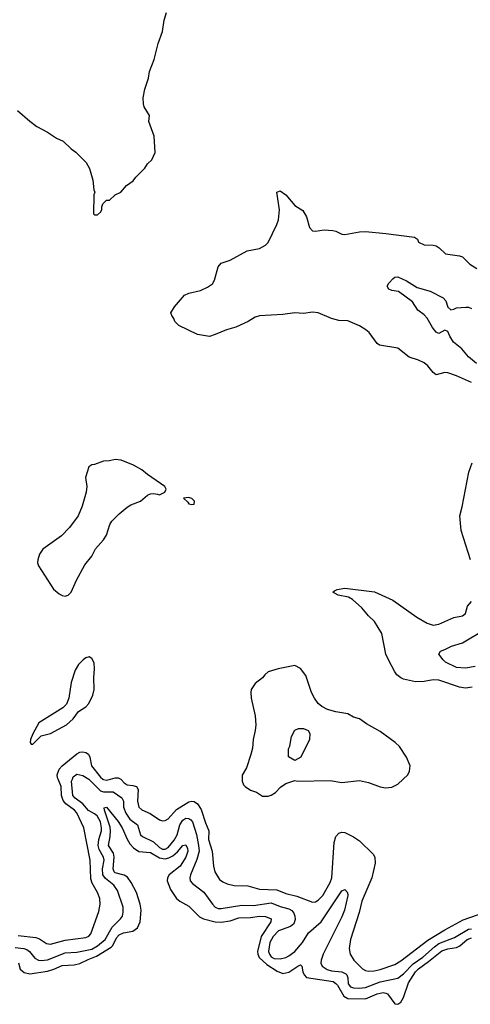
# Model space of a CAD drawing. Header units: inches. Extents: x 2323201 to 2563958, y 895391 to 1023096.
# Tile 33 of 196: x 2383181 to 2386243, y 998470 to 1005161. Entities that reach past the tile are written whole.
import ezdxf

# ---------------------------------------------------------------- set-up
doc = ezdxf.new("R2010")
doc.units = ezdxf.units.IN
doc.header["$MEASUREMENT"] = 0
doc.layers.add('C3080', color=7, linetype='Continuous')
doc.layers.add('C3989', color=7, linetype='Continuous')

msp = doc.modelspace()

# ---------------------------------------------------------------- linework, layer by layer
at = {"layer": 'C3080', "color": 5}
for points, elevation in [([(2383165.2, 1004545.2), (2383250, 1004471), (2383296, 1004436), (2383370, 1004396), (2383430, 1004356), (2383476.8, 1004336.8), (2383530, 1004284.7), (2383562, 1004262), (2383631.3, 1004190), (2383656, 1004150), (2383678, 1004070), (2383685.4, 1004005.4), (2383692, 1003990), (2383684.7, 1003970), (2383682, 1003842), (2383690, 1003834), (2383710, 1003834), (2383730, 1003854), (2383738, 1003870), (2383738, 1003890), (2383746, 1003910), (2383770, 1003934), (2383790, 1003934), (2383829, 1003971), (2383868, 1003990), (2383905.6, 1004034.4), (2383952.9, 1004067.1), (2383970, 1004092), (2384030, 1004152), (2384050, 1004182), (2384078, 1004210), (2384100.4, 1004259.6), (2384095.3, 1004370), (2384058, 1004470), (2384062, 1004510), (2384026.6, 1004570), (2384020.9, 1004590), (2384020.7, 1004630), (2384031.6, 1004690), (2384057.1, 1004762.9), (2384063.6, 1004810), (2384094, 1004890), (2384121.6, 1004998.4), (2384150, 1005082), (2384161.5, 1005158.5), (2384178, 1005210)], 220), ([(2386250, 1002696.8), (2386150, 1002740.9), (2386090, 1002762), (2386070, 1002764.1), (2386010, 1002748.6), (2385990, 1002764), (2385953.7, 1002810), (2385928.3, 1002830), (2385890, 1002848.4), (2385827.9, 1002867.9), (2385750, 1002929.8), (2385625.1, 1002950), (2385610, 1002960.5), (2385554.7, 1003034.7), (2385533.8, 1003053.8), (2385490, 1003081.2), (2385410, 1003115.1), (2385350, 1003118), (2385299.3, 1003130), (2385208.2, 1003168.2), (2385170, 1003173.1), (2385110, 1003164), (2385050, 1003169.7), (2384970, 1003158.7), (2384810, 1003148.4), (2384781.4, 1003138.6), (2384734, 1003110), (2384650, 1003071.5), (2384585.3, 1003054.7), (2384510, 1003021.2), (2384470, 1003009.2), (2384390, 1003021.2), (2384262.9, 1003082.9), (2384234, 1003110), (2384228.7, 1003130), (2384214, 1003150), (2384208, 1003170), (2384232.7, 1003210), (2384301.6, 1003290), (2384330, 1003302.8), (2384410, 1003320.2), (2384456.5, 1003343.5), (2384490, 1003367), (2384503.5, 1003390), (2384530, 1003481), (2384550, 1003507.7), (2384610, 1003526), (2384726.6, 1003590), (2384810, 1003606.5), (2384850, 1003629.1), (2384870, 1003647.6), (2384928.2, 1003770), (2384938.5, 1003801.5), (2384947.3, 1003870), (2384929.2, 1003990), (2384950, 1003998), (2384990, 1003970.8), (2385050, 1003898.8), (2385104.9, 1003864.9), (2385130, 1003822), (2385151.1, 1003750), (2385170, 1003727.1), (2385190, 1003723.2), (2385250, 1003732.9), (2385309.5, 1003729.5), (2385330, 1003724.8), (2385370, 1003703.2), (2385390, 1003700.7), (2385490, 1003719.7), (2385530, 1003720.9), (2385670, 1003709.2), (2385863.5, 1003683.5), (2385884.7, 1003670), (2385891.3, 1003650), (2385930, 1003630.8), (2385990, 1003628.7), (2386010, 1003623.7), (2386031.2, 1003611.2), (2386074.8, 1003570), (2386170, 1003556.9), (2386190.4, 1003550), (2386240.8, 1003500.8), (2386288.4, 1003470)], 180), ([(2386285.9, 1002825.9), (2386230.6, 1002870.6), (2386185.2, 1002925.2), (2386129.7, 1002970), (2386103, 1003010), (2386090, 1003041.2), (2386070, 1003050.8), (2386030, 1003029.6), (2386010, 1003037), (2385985.4, 1003070), (2385950, 1003131.8), (2385930, 1003155.1), (2385887, 1003187), (2385850, 1003243.7), (2385755.1, 1003315.1), (2385710, 1003322), (2385690, 1003329.6), (2385679, 1003350), (2385689, 1003370), (2385718, 1003402), (2385730, 1003410.6), (2385750, 1003413.4), (2385810, 1003386.8), (2385882.2, 1003342.2), (2385970, 1003316.8), (2386058, 1003270), (2386076.4, 1003250), (2386090, 1003206.8), (2386110, 1003190.6), (2386130, 1003193), (2386150, 1003202), (2386213, 1003207), (2386230, 1003207.2), (2386250, 1003199.6)], 160), ([(2386244.2, 1001490), (2386180.4, 1001690), (2386171.2, 1001790), (2386188.3, 1001851.7), (2386233.8, 1002086.2), (2386255.8, 1002150)], 180), ([(2386255.1, 1000624.9), (2386210, 1000617.5), (2386170, 1000624.2), (2386030, 1000673), (2385990, 1000674.5), (2385930, 1000664.4), (2385870, 1000662.5), (2385790, 1000678.9), (2385770, 1000688), (2385744.2, 1000710), (2385729.9, 1000729.9), (2385687.8, 1000810), (2385669.8, 1000850), (2385641.2, 1000990), (2385591, 1001071), (2385550, 1001109.8), (2385504.9, 1001164.9), (2385441.8, 1001221.8), (2385415.8, 1001235.8), (2385344, 1001250), (2385309, 1001270), (2385319, 1001281), (2385338, 1001290), (2385390, 1001298.4), (2385592.6, 1001272.6), (2385716.7, 1001216.7), (2385880.6, 1001100.6), (2385950, 1001059.3), (2385990, 1001046), (2386030, 1001053.7), (2386130, 1001098.9), (2386189.7, 1001110.3), (2386210, 1001126), (2386223.5, 1001176.5), (2386252.2, 1001207.8)], 180), ([(2386275.3, 1000764.7), (2386210, 1000755.3), (2386150, 1000758.7), (2386075.1, 1000795.1), (2386058.4, 1000810), (2386029.6, 1000850), (2386039.3, 1000870), (2386070, 1000880.3), (2386115.9, 1000904.1), (2386190, 1000925.5), (2386330, 1001010.2)], 160), ([(2385786.2, 1000000), (2385819, 1000030), (2385830, 1000054), (2385833.2, 1000090), (2385809.2, 1000150), (2385761.2, 1000221.2), (2385733.2, 1000250), (2385630, 1000324.5), (2385536.6, 1000376.6), (2385490, 1000409.5), (2385450, 1000420.9), (2385410, 1000443.7), (2385330, 1000457.2), (2385273.6, 1000473.6), (2385234.6, 1000494.6), (2385210, 1000515.3), (2385184, 1000550), (2385164, 1000590), (2385125.4, 1000705.4), (2385090, 1000753.2), (2385051.5, 1000771.5), (2384938, 1000750), (2384870, 1000729.6), (2384846.4, 1000710), (2384831.5, 1000688.5), (2384780.5, 1000650), (2384754.4, 1000610), (2384750.4, 1000590), (2384753.7, 1000550), (2384781.1, 1000430), (2384785.3, 1000370), (2384782, 1000330), (2384766.9, 1000270), (2384762.6, 1000210), (2384752.3, 1000167.7), (2384722.8, 1000077.2), (2384691.6, 1000028.4), (2384692.3, 1000000)], 220), ([(2383442.4, 1000000), (2383438.6, 1000010), (2383436.4, 1000030), (2383450, 1000068.8), (2383470, 1000091), (2383570, 1000171.5), (2383590, 1000182.5), (2383610, 1000186.9), (2383630, 1000182), (2383649, 1000169), (2383657.2, 1000150), (2383669.1, 1000090), (2383730, 1000013.2), (2383746.4, 1000000)], 180), ([(2383538.4, 1000000), (2383544.3, 1000015.7), (2383570, 1000034.2), (2383610, 1000025), (2383650, 1000000.6), (2383650.6, 1000000)], 160), ([(2383796.8, 1000000), (2383830, 1000009.7), (2383850, 1000010.1), (2383867.6, 1000000)], 180)]:
    msp.add_lwpolyline(points, dxfattribs=dict(at, elevation=elevation))
at = {"layer": 'C3080', "color": 5, "elevation": 220}
for points in [[(2383830, 1002173.2), (2383790, 1002164), (2383750, 1002162), (2383690, 1002139), (2383670, 1002137.2), (2383650, 1002122), (2383628.7, 1002050), (2383638, 1001990), (2383633, 1001950), (2383605.5, 1001854.5), (2383577.1, 1001790), (2383519.3, 1001710), (2383465.4, 1001654.6), (2383337, 1001563), (2383314.9, 1001530), (2383303.1, 1001490), (2383301.1, 1001470), (2383309.1, 1001450), (2383410, 1001290.5), (2383450, 1001259.1), (2383470, 1001247.7), (2383490, 1001243), (2383510, 1001250.6), (2383530, 1001270.7), (2383566.8, 1001353.2), (2383624.2, 1001455.8), (2383670, 1001516.4), (2383695.3, 1001564.7), (2383750, 1001626.7), (2383770, 1001659.1), (2383794, 1001730), (2383806.7, 1001753.3), (2383856.4, 1001803.6), (2383910.9, 1001849.1), (2383935.8, 1001864.2), (2384001.2, 1001890), (2384050, 1001930.6), (2384070, 1001939.3), (2384090, 1001940.5), (2384118, 1001938), (2384130, 1001932), (2384166, 1001950), (2384175.3, 1001970), (2384168, 1001990), (2384049.5, 1002069.5), (2384010, 1002101.2), (2383954.8, 1002134.8), (2383870, 1002169)], [(2384330, 1001915.3), (2384294, 1001910), (2384323.5, 1001883.5), (2384330, 1001872), (2384350, 1001866.8), (2384366, 1001870), (2384368, 1001890), (2384350, 1001908)], [(2383652.1, 1000832.1), (2383630, 1000825.2), (2383611, 1000810), (2383581.1, 1000778.9), (2383558.5, 1000741.5), (2383530, 1000658), (2383514.8, 1000550), (2383498.8, 1000510), (2383474.6, 1000485.4), (2383310, 1000382), (2383270, 1000308.7), (2383254.8, 1000270), (2383252, 1000250), (2383258, 1000238), (2383270, 1000238), (2383326, 1000294), (2383390, 1000310.7), (2383499.3, 1000370), (2383543.7, 1000410), (2383580.7, 1000459.3), (2383630, 1000490.6), (2383650, 1000514), (2383676.9, 1000570), (2383686.6, 1000610), (2383684.2, 1000690), (2383689.5, 1000749.5), (2383686, 1000790), (2383670, 1000819)], [(2385050, 1000128), (2385007.3, 1000152.7), (2385007.3, 1000207.3), (2385016.4, 1000223.6), (2385028, 1000290), (2385050, 1000332), (2385076.4, 1000343.6), (2385110, 1000344.7), (2385142, 1000330), (2385152, 1000310), (2385151.1, 1000268.9), (2385092, 1000150)]]:
    msp.add_lwpolyline(points, close=True, dxfattribs=at)
at = {"layer": 'C3989', "color": 5}
for points, elevation in [([(2383150, 998856.9), (2383209.3, 998849.3), (2383230, 998842.1), (2383247.9, 998827.9), (2383282.9, 998782.9), (2383308.5, 998770), (2383327.2, 998767.2), (2383370, 998772.4), (2383490, 998820.6), (2383570, 998823.9), (2383670, 998844.6), (2383710, 998867), (2383761.6, 998910), (2383810, 998995.1), (2383865.7, 999050), (2383878.3, 999070), (2383884.2, 999095.8), (2383884.2, 999130), (2383844.3, 999244.3), (2383819.9, 999279.9), (2383764.2, 999324.2), (2383745.8, 999350), (2383743.6, 999390), (2383755.1, 999450), (2383751.2, 999470), (2383721.1, 999521.1), (2383713, 999550), (2383718, 999590), (2383736.8, 999650), (2383737.7, 999670), (2383728.8, 999710), (2383707, 999750), (2383690, 999765.6), (2383648.1, 999788.1), (2383610, 999832.6), (2383556.5, 999870), (2383541.4, 999890), (2383533.3, 999986.7), (2383538.4, 1000000)], 160), ([(2383170, 998937.3), (2383290, 998923.6), (2383314.1, 998914.1), (2383363, 998883), (2383390, 998879.2), (2383490, 998905), (2383630, 998924.2), (2383650, 998932.1), (2383664.5, 998950), (2383718.4, 999101.6), (2383726.9, 999150), (2383725, 999190), (2383709.5, 999229.5), (2383673.4, 999293.4), (2383663, 999323), (2383658.6, 999450), (2383616, 999670), (2383570, 999771.4), (2383554, 999790), (2383493.4, 999833.4), (2383475.4, 999855.4), (2383464.7, 999890), (2383461.4, 999950), (2383442.4, 1000000)], 180), ([(2383650.6, 1000000), (2383730, 999921.4), (2383750, 999914.6), (2383815.1, 999915.1), (2383873.8, 999873.8), (2383886.3, 999850), (2383886.7, 999810), (2383901, 999770), (2383929.2, 999729.2), (2383982.1, 999690), (2384002, 999622), (2384014.9, 999610), (2384090, 999574.7), (2384130, 999535.7), (2384150, 999524.3), (2384170, 999525), (2384190, 999535.7), (2384230, 999584.8), (2384250, 999621.8), (2384269.1, 999690), (2384290, 999721.9), (2384310, 999735), (2384330, 999733.9), (2384344.2, 999724.2), (2384354.4, 999710), (2384383, 999623), (2384396.9, 999550), (2384399.7, 999510), (2384385.5, 999454.5), (2384341.5, 999350), (2384335.8, 999330), (2384339.6, 999310), (2384354.9, 999290), (2384432.3, 999232.3), (2384490, 999150.3), (2384510, 999130.2), (2384530, 999121.7), (2384550, 999120.5), (2384690, 999144.7), (2384770, 999140.5), (2384890, 999159.6), (2384950, 999134.3), (2385010, 999119.1), (2385030, 999107.3), (2385043.4, 999090), (2385051.1, 999070), (2385053.3, 999046.7), (2385042.9, 999017.1), (2385021.1, 998998.9), (2384940.2, 998970), (2384903.7, 998930), (2384881.2, 998890), (2384870.9, 998830), (2384877.8, 998810), (2384890, 998793.4), (2384910, 998782.1), (2384950, 998779), (2384989.1, 998789.1), (2385010, 998799), (2385050, 998829.4), (2385101.6, 998890), (2385143.9, 998956.1), (2385230, 999031.7), (2385370, 999242), (2385390.6, 999250), (2385408.4, 999230), (2385410.2, 999210.2), (2385388.1, 999110), (2385370, 999065.3), (2385243.3, 998810), (2385229.5, 998770), (2385228.1, 998750), (2385236.5, 998730), (2385270, 998706.8), (2385298.6, 998698.6), (2385370, 998691), (2385397.5, 998677.5), (2385404.8, 998670), (2385410.5, 998650.5), (2385413.5, 998610), (2385428.6, 998590), (2385450, 998582.3), (2385490, 998580.8), (2385530, 998585.5), (2385630, 998622.3), (2385750, 998648.3), (2385790, 998676.9), (2385854.5, 998745.5), (2385921.3, 998790), (2385999.2, 998860.8), (2386030, 998882.7), (2386135.8, 998924.2), (2386230, 998980.3), (2386250, 998983.9)], 160), ([(2383746.4, 1000000), (2383750, 999997.1), (2383770, 999992.2), (2383796.8, 1000000)], 180), ([(2383867.6, 1000000), (2383870, 999998.6), (2383890, 999974.8), (2383910, 999961.5), (2383950, 999957.4), (2383973.7, 999950), (2383986.7, 999930), (2383981.3, 999850), (2383991.1, 999810), (2384010.7, 999790.7), (2384067, 999767), (2384130, 999724.7), (2384150, 999718), (2384170, 999719.7), (2384190, 999731.2), (2384245.4, 999794.6), (2384330, 999846.9), (2384350, 999850.6), (2384367.3, 999847.3), (2384390, 999833.4), (2384414.2, 999794.2), (2384442.4, 999702.4), (2384466.2, 999650), (2384464.4, 999590), (2384488, 999510), (2384497.3, 999410), (2384507.2, 999370), (2384538.7, 999318.7), (2384561.4, 999301.4), (2384590, 999288.6), (2384638.5, 999278.5), (2384730, 999274.7), (2384810, 999252), (2384927.1, 999247.1), (2384990, 999223.9), (2385064.2, 999204.2), (2385170, 999164.7), (2385190, 999166.7), (2385210, 999177.7), (2385239.9, 999210), (2385290, 999297.5), (2385302.7, 999330), (2385318, 999570), (2385330, 999610.3), (2385350, 999633.2), (2385370, 999640.2), (2385390, 999637.6), (2385450, 999607.9), (2385490, 999580.5), (2385582.2, 999490), (2385594.4, 999470), (2385597.3, 999430), (2385572.7, 999330), (2385506.1, 999170), (2385486.9, 999093.1), (2385428.7, 998910), (2385420.5, 998850), (2385426.8, 998810), (2385451, 998770), (2385510, 998711.6), (2385530, 998700.5), (2385550, 998696.4), (2385590, 998698.5), (2385630, 998707.1), (2385730, 998741.3), (2385770, 998765.8), (2385954.5, 998905.5), (2386070, 998977.1), (2386195, 999045), (2386390, 999111.7)], 180), ([(2384692.3, 1000000), (2384692.7, 999987.3), (2384702, 999962), (2384712, 999950), (2384750, 999924.7), (2384790.7, 999910.7), (2384830, 999884.7), (2384870, 999884.7), (2384890, 999891.3), (2384918, 999910), (2384953.6, 999946.4), (2384989.1, 999970.9), (2385050, 999991.3), (2385070, 999986), (2385290, 999990.8), (2385370, 999977.3), (2385490, 999990.6), (2385550, 999977.1), (2385630, 999948), (2385670, 999942), (2385710, 999944.9), (2385750, 999966.8), (2385786.2, 1000000)], 220), ([(2383172, 998752), (2383183.4, 998710), (2383210, 998685.9), (2383250, 998676.4), (2383370, 998696), (2383412.1, 998707.9), (2383470, 998734.2), (2383550, 998739.3), (2383590, 998747.1), (2383645, 998775), (2383702.8, 998797.2), (2383802.4, 998857.6), (2383813, 998870), (2383837.6, 998922.4), (2383857.3, 998942.7), (2383885.1, 998954.9), (2383950, 998966.3), (2383982.1, 998990), (2383998.9, 999030), (2384005.9, 999110), (2383999.7, 999150), (2383973.6, 999230), (2383938.4, 999298.4), (2383913.3, 999333.3), (2383890, 999348.8), (2383830, 999363.5), (2383821.9, 999370), (2383815.3, 999390), (2383823.5, 999470), (2383817.6, 999497.6), (2383785.1, 999550), (2383795.7, 999610), (2383797.6, 999650), (2383794.4, 999674.4), (2383757.8, 999790), (2383755.3, 999804.7), (2383770, 999808.8), (2383850, 999711.8), (2383877.9, 999670), (2383910, 999592.1), (2383930, 999560.7), (2383953.1, 999533.1), (2383990, 999509.6), (2384070, 999502), (2384130, 999464.6), (2384170, 999458.7), (2384195, 999465), (2384220.9, 999479.1), (2384253.7, 999506.3), (2384290, 999548.7), (2384310, 999554.2), (2384322, 999530), (2384323.1, 999510), (2384309.7, 999470), (2384270.3, 999409.7), (2384196.3, 999350), (2384184, 999330), (2384182.2, 999310), (2384206, 999250), (2384247.3, 999190), (2384270, 999171.3), (2384330, 999137.9), (2384403.5, 999063.5), (2384430, 999050.5), (2384510, 999030.1), (2384550, 999027.4), (2384610, 999036.5), (2384670, 999056.8), (2384750, 999059.5), (2384810, 999069.6), (2384850, 999067.7), (2384890.2, 999050), (2384887.8, 999030), (2384820.6, 998930), (2384797.5, 998830), (2384798.6, 998810), (2384808, 998788), (2384860.1, 998740.1), (2384930, 998694.7), (2384970, 998680.5), (2385010, 998687.7), (2385070, 998728.9), (2385090, 998737.6), (2385099, 998730), (2385105.8, 998690), (2385114.4, 998670), (2385130, 998653.3), (2385310, 998624.3), (2385330, 998611.9), (2385339.7, 998599.7), (2385384.6, 998524.6), (2385410, 998510.1), (2385530, 998508.4), (2385610, 998540.8), (2385650.4, 998550.4), (2385670, 998546.9), (2385680.2, 998540.2), (2385730, 998472.9), (2385750, 998470.1), (2385770, 998483.6), (2385790, 998515.5), (2385823.9, 998616.1), (2385870.6, 998690), (2385890, 998711.6), (2385959.7, 998760.3), (2386050, 998832.8), (2386090, 998847.1), (2386150, 998855.6), (2386172.6, 998867.4), (2386222, 998910), (2386250, 998921.3)], 140)]:
    msp.add_lwpolyline(points, dxfattribs=dict(at, elevation=elevation))

doc.saveas('drawing.dxf')
